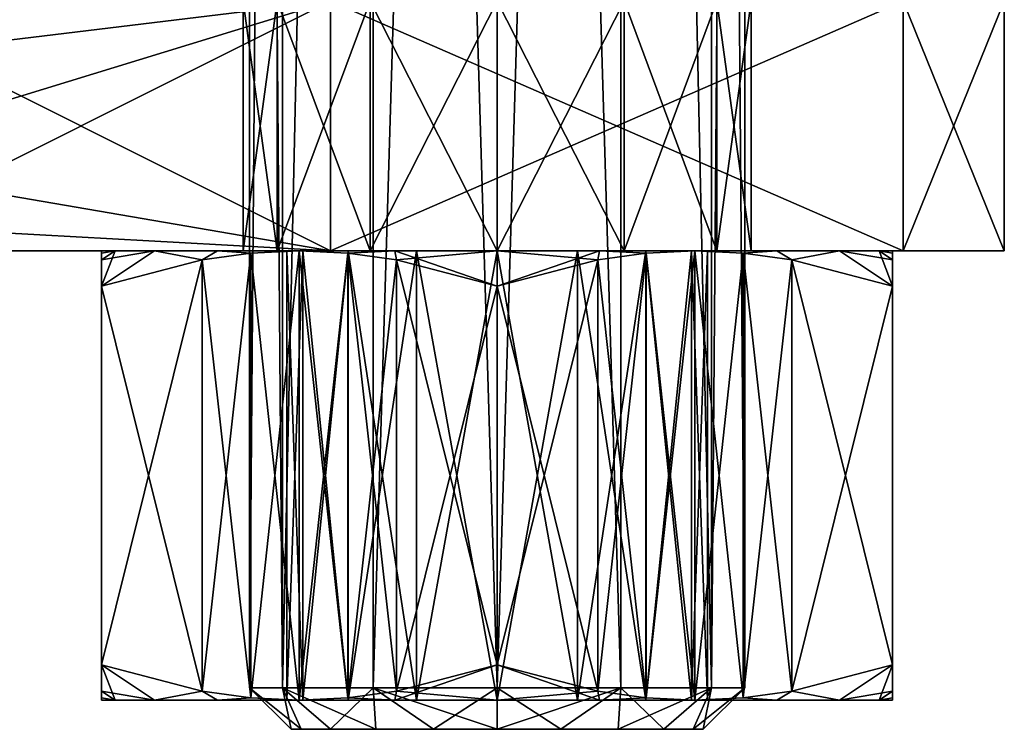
# Model space of a CAD drawing. Extents: x -90 to 358, y -2008 to 4.
# Tile 3 of 17: x 57 to 80, y -2008 to -1990. Entities that reach past the tile are written whole.
import ezdxf

# ---------------------------------------------------------------- set-up
doc = ezdxf.new("R2010")
doc.units = 0
doc.header["$LTSCALE"] = 1.46784
for name, color, linetype in [('110', 7, 'CONTINUOUS'), ('111', 7, 'CONTINUOUS'), ('116', 7, 'CONTINUOUS'), ('122', 7, 'CONTINUOUS'), ('123', 7, 'CONTINUOUS'), ('124', 7, 'CONTINUOUS'), ('125', 7, 'CONTINUOUS'), ('126', 7, 'CONTINUOUS'), ('69', 7, 'CONTINUOUS'), ('70', 7, 'CONTINUOUS'), ('76', 7, 'CONTINUOUS'), ('80', 7, 'CONTINUOUS'), ('81', 7, 'CONTINUOUS'), ('82', 7, 'CONTINUOUS'), ('83', 7, 'CONTINUOUS'), ('84', 7, 'CONTINUOUS'), ('85', 7, 'CONTINUOUS'), ('86', 7, 'CONTINUOUS'), ('87', 7, 'CONTINUOUS'), ('88', 7, 'CONTINUOUS'), ('89', 7, 'CONTINUOUS'), ('90', 7, 'CONTINUOUS'), ('91', 7, 'CONTINUOUS'), ('92', 7, 'CONTINUOUS'), ('93', 7, 'CONTINUOUS'), ('94', 7, 'CONTINUOUS'), ('95', 7, 'CONTINUOUS')]:
    doc.layers.add(name, color=color, linetype=linetype)

msp = doc.modelspace()

# ---------------------------------------------------------------- linework, layer by layer
at = {"layer": '110', "color": 8, "linetype": 'CONTINUOUS'}
for points in [[(52, -1990, -25), (64, -1996, -25), (43.515, -1992.485, -25), (52, -1990, -25)], [(64, -1990, -25), (64, -1996, -25), (52, -1990, -25), (64, -1990, -25)], [(43.515, -1992.485, -25), (64, -1996, -25), (47.408, -1995.087, -25), (43.515, -1992.485, -25)], [(47.408, -1995.087, -25), (64, -1996, -25), (52, -1996, -25), (47.408, -1995.087, -25)]]:
    msp.add_3dface(points, dxfattribs=at)
at = {"layer": '111', "color": 8, "linetype": 'CONTINUOUS'}
for points in [[(43.515, -1992.485, 25), (47.408, -1995.087, 25), (64, -1990, 25), (43.515, -1992.485, 25)], [(52, -1990, 25), (43.515, -1992.485, 25), (64, -1990, 25), (52, -1990, 25)], [(47.408, -1995.087, 25), (52, -1996, 25), (64, -1990, 25), (47.408, -1995.087, 25)], [(52, -1996, 25), (64, -1996, 25), (64, -1990, 25), (52, -1996, 25)]]:
    msp.add_3dface(points, dxfattribs=at)
at = {"layer": '116', "color": 8, "linetype": 'CONTINUOUS'}
for points in [[(52, -1996, -25), (64, -1996, -25), (77.759, -1996, -7.811), (52, -1996, -25)], [(52, -1996, -25), (64, -1996, 25), (52, -1996, 25), (52, -1996, -25)], [(64, -1996, 25), (52, -1996, -25), (62.717, -1996, 3.05), (64, -1996, 25)], [(52, -1996, -25), (77.759, -1996, -7.811), (68, -1996, -6.1), (52, -1996, -25)], [(62.717, -1996, 3.05), (52, -1996, -25), (61.9, -1996), (62.717, -1996, 3.05)], [(61.9, -1996), (52, -1996, -25), (62.717, -1996, -3.05), (61.9, -1996)], [(62.717, -1996, -3.05), (52, -1996, -25), (64.95, -1996, -5.283), (62.717, -1996, -3.05)], [(64.95, -1996, -5.283), (52, -1996, -25), (68, -1996, -6.1), (64.95, -1996, -5.283)], [(64.95, -1996, 5.283), (64, -1996, 25), (62.717, -1996, 3.05), (64.95, -1996, 5.283)], [(77.759, -1996, 7.811), (64, -1996, 25), (68, -1996, 6.1), (77.759, -1996, 7.811)], [(68, -1996, 6.1), (64, -1996, 25), (64.95, -1996, 5.283), (68, -1996, 6.1)], [(68, -1996, -6.1), (77.759, -1996, -7.811), (71.05, -1996, -5.283), (68, -1996, -6.1)], [(77.759, -1996, 7.811), (68, -1996, 6.1), (71.05, -1996, 5.283), (77.759, -1996, 7.811)], [(77.759, -1996, -7.811), (80.185, -1996, -2.788), (71.05, -1996, -5.283), (77.759, -1996, -7.811)], [(73.283, -1996, 3.05), (77.759, -1996, 7.811), (71.05, -1996, 5.283), (73.283, -1996, 3.05)], [(71.05, -1996, -5.283), (80.185, -1996, -2.788), (73.283, -1996, -3.05), (71.05, -1996, -5.283)], [(80.185, -1996, 2.788), (77.759, -1996, 7.811), (73.283, -1996, 3.05), (80.185, -1996, 2.788)], [(74.1, -1996), (80.185, -1996, 2.788), (73.283, -1996, 3.05), (74.1, -1996)], [(73.283, -1996, -3.05), (80.185, -1996, -2.788), (74.1, -1996), (73.283, -1996, -3.05)], [(80.185, -1996, -2.788), (80.185, -1996, 2.788), (74.1, -1996), (80.185, -1996, -2.788)]]:
    msp.add_3dface(points, dxfattribs=at)
at = {"layer": '122', "color": 8, "linetype": 'CONTINUOUS'}
for points in [[(62.717, -1996, 3.05), (61.9, -1996), (62.717, -1990, 3.05), (62.717, -1996, 3.05)], [(61.9, -1996), (62.717, -1996, -3.05), (61.9, -1990), (61.9, -1996)], [(61.9, -1996), (61.9, -1990), (62.717, -1990, 3.05), (61.9, -1996)], [(62.717, -1996, -3.05), (62.717, -1990, -3.05), (61.9, -1990), (62.717, -1996, -3.05)], [(64.95, -1996, 5.283), (62.717, -1996, 3.05), (64.95, -1990, 5.283), (64.95, -1996, 5.283)], [(62.717, -1996, 3.05), (62.717, -1990, 3.05), (64.95, -1990, 5.283), (62.717, -1996, 3.05)], [(62.717, -1996, -3.05), (64.95, -1996, -5.283), (62.717, -1990, -3.05), (62.717, -1996, -3.05)], [(64.95, -1996, -5.283), (64.95, -1990, -5.283), (62.717, -1990, -3.05), (64.95, -1996, -5.283)], [(68, -1996, 6.1), (64.95, -1996, 5.283), (68, -1990, 6.1), (68, -1996, 6.1)], [(68, -1990, 6.1), (64.95, -1996, 5.283), (64.95, -1990, 5.283), (68, -1990, 6.1)], [(64.95, -1996, -5.283), (68, -1996, -6.1), (64.95, -1990, -5.283), (64.95, -1996, -5.283)], [(68, -1996, -6.1), (68, -1990, -6.1), (64.95, -1990, -5.283), (68, -1996, -6.1)]]:
    msp.add_3dface(points, dxfattribs=at)
at = {"layer": '123', "color": 8, "linetype": 'CONTINUOUS'}
for points in [[(71.05, -1996, 5.283), (68, -1996, 6.1), (71.05, -1990, 5.283), (71.05, -1996, 5.283)], [(68, -1996, 6.1), (68, -1990, 6.1), (71.05, -1990, 5.283), (68, -1996, 6.1)], [(68, -1996, -6.1), (71.05, -1996, -5.283), (68, -1990, -6.1), (68, -1996, -6.1)], [(71.05, -1996, -5.283), (71.05, -1990, -5.283), (68, -1990, -6.1), (71.05, -1996, -5.283)], [(71.05, -1996, -5.283), (73.283, -1996, -3.05), (71.05, -1990, -5.283), (71.05, -1996, -5.283)], [(73.283, -1996, -3.05), (73.283, -1990, -3.05), (71.05, -1990, -5.283), (73.283, -1996, -3.05)], [(73.283, -1996, 3.05), (71.05, -1996, 5.283), (73.283, -1990, 3.05), (73.283, -1996, 3.05)], [(71.05, -1996, 5.283), (71.05, -1990, 5.283), (73.283, -1990, 3.05), (71.05, -1996, 5.283)], [(73.283, -1996, -3.05), (74.1, -1996), (73.283, -1990, -3.05), (73.283, -1996, -3.05)], [(74.1, -1996), (73.283, -1996, 3.05), (74.1, -1990), (74.1, -1996)], [(74.1, -1996), (74.1, -1990), (73.283, -1990, -3.05), (74.1, -1996)], [(73.283, -1996, 3.05), (73.283, -1990, 3.05), (74.1, -1990), (73.283, -1996, 3.05)]]:
    msp.add_3dface(points, dxfattribs=at)
at = {"layer": '124', "color": 8, "linetype": 'CONTINUOUS'}
for points in [[(80.185, -1996, -2.788), (77.759, -1996, -7.811), (80.185, -1990, -2.788), (80.185, -1996, -2.788)], [(77.759, -1996, -7.811), (77.759, -1990, -7.811), (80.185, -1990, -2.788), (77.759, -1996, -7.811)], [(77.759, -1996, 7.811), (80.185, -1996, 2.788), (77.759, -1990, 7.811), (77.759, -1996, 7.811)], [(77.759, -1990, 7.811), (80.185, -1996, 2.788), (80.185, -1990, 2.788), (77.759, -1990, 7.811)], [(80.185, -1996, 2.788), (80.185, -1996, -2.788), (80.185, -1990, 2.788), (80.185, -1996, 2.788)], [(80.185, -1996, -2.788), (80.185, -1990, -2.788), (80.185, -1990, 2.788), (80.185, -1996, -2.788)]]:
    msp.add_3dface(points, dxfattribs=at)
at = {"layer": '125', "color": 8, "linetype": 'CONTINUOUS'}
for points in [[(64, -1990, 25), (64, -1996, 25), (77.759, -1990, 7.811), (64, -1990, 25)], [(64, -1996, 25), (77.759, -1996, 7.811), (77.759, -1990, 7.811), (64, -1996, 25)]]:
    msp.add_3dface(points, dxfattribs=at)
at = {"layer": '126', "color": 8, "linetype": 'CONTINUOUS'}
for points in [[(64, -1996, -25), (64, -1990, -25), (77.759, -1996, -7.811), (64, -1996, -25)], [(77.759, -1996, -7.811), (64, -1990, -25), (77.759, -1990, -7.811), (77.759, -1996, -7.811)]]:
    msp.add_3dface(points, dxfattribs=at)
at = {"layer": '69', "color": 8, "linetype": 'CONTINUOUS'}
for points in [[(63.05, -2007.5, 0), (63.292, -2007.5, -1.529), (63.292, -2007.5, 1.529), (63.05, -2007.5, 0)], [(63.292, -2007.5, -1.529), (63.996, -2007.5, -2.91), (63.292, -2007.5, 1.529), (63.292, -2007.5, -1.529)], [(63.292, -2007.5, 1.529), (63.996, -2007.5, -2.91), (63.996, -2007.5, 2.91), (63.292, -2007.5, 1.529)], [(63.996, -2007.5, -2.91), (65.09, -2007.5, -4.004), (63.996, -2007.5, 2.91), (63.996, -2007.5, -2.91)], [(63.996, -2007.5, 2.91), (65.09, -2007.5, -4.004), (65.09, -2007.5, 4.004), (63.996, -2007.5, 2.91)], [(65.09, -2007.5, -4.004), (66.471, -2007.5, -4.708), (65.09, -2007.5, 4.004), (65.09, -2007.5, -4.004)], [(65.09, -2007.5, 4.004), (66.471, -2007.5, -4.708), (66.471, -2007.5, 4.708), (65.09, -2007.5, 4.004)], [(66.471, -2007.5, -4.708), (68, -2007.5, -4.95), (66.471, -2007.5, 4.708), (66.471, -2007.5, -4.708)], [(66.471, -2007.5, 4.708), (68, -2007.5, -4.95), (68, -2007.5, 4.95), (66.471, -2007.5, 4.708)], [(68, -2007.5, 4.95), (68, -2007.5, -4.95), (69.529, -2007.5, -4.708), (68, -2007.5, 4.95)], [(69.529, -2007.5, 4.708), (68, -2007.5, 4.95), (69.529, -2007.5, -4.708), (69.529, -2007.5, 4.708)], [(70.91, -2007.5, 4.004), (69.529, -2007.5, 4.708), (70.91, -2007.5, -4.004), (70.91, -2007.5, 4.004)], [(70.91, -2007.5, -4.004), (69.529, -2007.5, 4.708), (69.529, -2007.5, -4.708), (70.91, -2007.5, -4.004)], [(72.004, -2007.5, 2.91), (70.91, -2007.5, 4.004), (72.004, -2007.5, -2.91), (72.004, -2007.5, 2.91)], [(72.004, -2007.5, -2.91), (70.91, -2007.5, 4.004), (70.91, -2007.5, -4.004), (72.004, -2007.5, -2.91)], [(72.708, -2007.5, 1.529), (72.004, -2007.5, 2.91), (72.708, -2007.5, -1.529), (72.708, -2007.5, 1.529)], [(72.708, -2007.5, -1.529), (72.004, -2007.5, 2.91), (72.004, -2007.5, -2.91), (72.708, -2007.5, -1.529)], [(72.95, -2007.5, 0), (72.708, -2007.5, 1.529), (72.708, -2007.5, -1.529), (72.95, -2007.5, 0)]]:
    msp.add_3dface(points, dxfattribs=at)
at = {"layer": '70', "color": 8, "linetype": 'CONTINUOUS'}
for points in [[(62.05, -1907), (62.848, -1907, -2.976), (62.05, -2006.5, 0), (62.05, -1907)], [(62.05, -2006.5, 0), (62.848, -1907, -2.976), (62.847, -2006.5, -2.975), (62.05, -2006.5, 0)], [(62.848, -1907, 2.976), (62.05, -1907), (62.847, -2006.5, 2.975), (62.848, -1907, 2.976)], [(62.847, -2006.5, 2.975), (62.05, -1907), (62.05, -2006.5, 0), (62.847, -2006.5, 2.975)], [(62.848, -1907, -2.976), (65.026, -1907, -5.153), (62.847, -2006.5, -2.975), (62.848, -1907, -2.976)], [(62.847, -2006.5, -2.975), (65.026, -1907, -5.153), (65.025, -2006.5, -5.153), (62.847, -2006.5, -2.975)], [(65.026, -1907, 5.153), (62.848, -1907, 2.976), (62.847, -2006.5, 2.975), (65.026, -1907, 5.153)], [(65.025, -2006.5, 5.153), (65.026, -1907, 5.153), (62.847, -2006.5, 2.975), (65.025, -2006.5, 5.153)], [(68, -1907, -5.95), (68, -2006.5, -5.95), (65.025, -2006.5, -5.153), (68, -1907, -5.95)], [(65.026, -1907, -5.153), (68, -1907, -5.95), (65.025, -2006.5, -5.153), (65.026, -1907, -5.153)], [(68, -2006.5, 5.95), (65.026, -1907, 5.153), (65.025, -2006.5, 5.153), (68, -2006.5, 5.95)], [(68, -1907, 5.95), (65.026, -1907, 5.153), (68, -2006.5, 5.95), (68, -1907, 5.95)]]:
    msp.add_3dface(points, dxfattribs=at)
at = {"layer": '76', "color": 8, "linetype": 'CONTINUOUS'}
for points in [[(68, -2006.5, -5.95), (68, -1907, -5.95), (70.974, -1907, -5.153), (68, -2006.5, -5.95)], [(68, -2006.5, -5.95), (70.974, -1907, -5.153), (70.975, -2006.5, -5.153), (68, -2006.5, -5.95)], [(68, -1907, 5.95), (68, -2006.5, 5.95), (70.975, -2006.5, 5.153), (68, -1907, 5.95)], [(70.974, -1907, 5.153), (68, -1907, 5.95), (70.975, -2006.5, 5.153), (70.974, -1907, 5.153)], [(70.974, -1907, -5.153), (73.152, -1907, -2.976), (73.153, -2006.5, -2.975), (70.974, -1907, -5.153)], [(70.975, -2006.5, -5.153), (70.974, -1907, -5.153), (73.153, -2006.5, -2.975), (70.975, -2006.5, -5.153)], [(73.152, -1907, 2.976), (70.974, -1907, 5.153), (73.153, -2006.5, 2.975), (73.152, -1907, 2.976)], [(73.153, -2006.5, 2.975), (70.974, -1907, 5.153), (70.975, -2006.5, 5.153), (73.153, -2006.5, 2.975)], [(73.152, -1907, -2.976), (73.95, -1907), (73.153, -2006.5, -2.975), (73.152, -1907, -2.976)], [(73.95, -1907), (73.152, -1907, 2.976), (73.95, -2006.5, 0), (73.95, -1907)], [(73.95, -2006.5, 0), (73.152, -1907, 2.976), (73.153, -2006.5, 2.975), (73.95, -2006.5, 0)], [(73.153, -2006.5, -2.975), (73.95, -1907), (73.95, -2006.5, 0), (73.153, -2006.5, -2.975)]]:
    msp.add_3dface(points, dxfattribs=at)
at = {"layer": '80', "color": 8, "linetype": 'CONTINUOUS'}
for points in [[(69.529, -2007.5, -4.708), (68, -2007.5, -4.95), (70.975, -2006.5, -5.153), (69.529, -2007.5, -4.708)], [(68, -2007.5, -4.95), (68, -2006.5, -5.95), (70.975, -2006.5, -5.153), (68, -2007.5, -4.95)], [(68, -2007.5, 4.95), (69.529, -2007.5, 4.708), (68, -2006.5, 5.95), (68, -2007.5, 4.95)], [(68, -2006.5, 5.95), (69.529, -2007.5, 4.708), (70.975, -2006.5, 5.153), (68, -2006.5, 5.95)], [(69.529, -2007.5, 4.708), (70.91, -2007.5, 4.004), (70.975, -2006.5, 5.153), (69.529, -2007.5, 4.708)], [(70.91, -2007.5, -4.004), (69.529, -2007.5, -4.708), (70.975, -2006.5, -5.153), (70.91, -2007.5, -4.004)], [(70.91, -2007.5, 4.004), (72.004, -2007.5, 2.91), (70.975, -2006.5, 5.153), (70.91, -2007.5, 4.004)], [(72.004, -2007.5, -2.91), (70.91, -2007.5, -4.004), (73.153, -2006.5, -2.975), (72.004, -2007.5, -2.91)], [(70.91, -2007.5, -4.004), (70.975, -2006.5, -5.153), (73.153, -2006.5, -2.975), (70.91, -2007.5, -4.004)], [(72.004, -2007.5, 2.91), (73.153, -2006.5, 2.975), (70.975, -2006.5, 5.153), (72.004, -2007.5, 2.91)], [(72.004, -2007.5, 2.91), (72.708, -2007.5, 1.529), (73.153, -2006.5, 2.975), (72.004, -2007.5, 2.91)], [(72.708, -2007.5, -1.529), (72.004, -2007.5, -2.91), (73.153, -2006.5, -2.975), (72.708, -2007.5, -1.529)], [(72.708, -2007.5, 1.529), (72.95, -2007.5, 0), (73.153, -2006.5, 2.975), (72.708, -2007.5, 1.529)], [(72.95, -2007.5, 0), (72.708, -2007.5, -1.529), (73.95, -2006.5, 0), (72.95, -2007.5, 0)], [(72.708, -2007.5, -1.529), (73.153, -2006.5, -2.975), (73.95, -2006.5, 0), (72.708, -2007.5, -1.529)], [(72.95, -2007.5, 0), (73.95, -2006.5, 0), (73.153, -2006.5, 2.975), (72.95, -2007.5, 0)]]:
    msp.add_3dface(points, dxfattribs=at)
at = {"layer": '81', "color": 8, "linetype": 'CONTINUOUS'}
for points in [[(63.05, -2007.5, 0), (63.292, -2007.5, 1.529), (62.05, -2006.5, 0), (63.05, -2007.5, 0)], [(63.05, -2007.5, 0), (62.05, -2006.5, 0), (62.847, -2006.5, -2.975), (63.05, -2007.5, 0)], [(63.292, -2007.5, 1.529), (62.847, -2006.5, 2.975), (62.05, -2006.5, 0), (63.292, -2007.5, 1.529)], [(63.996, -2007.5, -2.91), (63.292, -2007.5, -1.529), (62.847, -2006.5, -2.975), (63.996, -2007.5, -2.91)], [(63.996, -2007.5, -2.91), (62.847, -2006.5, -2.975), (65.025, -2006.5, -5.153), (63.996, -2007.5, -2.91)], [(63.292, -2007.5, -1.529), (63.05, -2007.5, 0), (62.847, -2006.5, -2.975), (63.292, -2007.5, -1.529)], [(63.292, -2007.5, 1.529), (63.996, -2007.5, 2.91), (62.847, -2006.5, 2.975), (63.292, -2007.5, 1.529)], [(63.996, -2007.5, 2.91), (65.09, -2007.5, 4.004), (62.847, -2006.5, 2.975), (63.996, -2007.5, 2.91)], [(65.09, -2007.5, 4.004), (65.025, -2006.5, 5.153), (62.847, -2006.5, 2.975), (65.09, -2007.5, 4.004)], [(65.09, -2007.5, -4.004), (63.996, -2007.5, -2.91), (65.025, -2006.5, -5.153), (65.09, -2007.5, -4.004)], [(66.471, -2007.5, -4.708), (65.09, -2007.5, -4.004), (65.025, -2006.5, -5.153), (66.471, -2007.5, -4.708)], [(68, -2006.5, -5.95), (66.471, -2007.5, -4.708), (65.025, -2006.5, -5.153), (68, -2006.5, -5.95)], [(65.09, -2007.5, 4.004), (66.471, -2007.5, 4.708), (65.025, -2006.5, 5.153), (65.09, -2007.5, 4.004)], [(66.471, -2007.5, 4.708), (68, -2007.5, 4.95), (65.025, -2006.5, 5.153), (66.471, -2007.5, 4.708)], [(68, -2007.5, 4.95), (68, -2006.5, 5.95), (65.025, -2006.5, 5.153), (68, -2007.5, 4.95)], [(68, -2007.5, -4.95), (66.471, -2007.5, -4.708), (68, -2006.5, -5.95), (68, -2007.5, -4.95)]]:
    msp.add_3dface(points, dxfattribs=at)
at = {"layer": '82', "color": 7, "linetype": 'CONTINUOUS'}
for points in [[(58.5, -2006.8), (58.824, -2006.8, -2.459), (58.824, -2006.8, 2.459), (58.5, -2006.8)], [(58.824, -2006.8, -2.459), (59.773, -2006.8, -4.75), (58.824, -2006.8, 2.459), (58.824, -2006.8, -2.459)], [(58.824, -2006.8, 2.459), (59.773, -2006.8, -4.75), (59.773, -2006.8, 4.75), (58.824, -2006.8, 2.459)], [(59.773, -2006.8, -4.75), (61.283, -2006.8, -6.718), (59.773, -2006.8, 4.75), (59.773, -2006.8, -4.75)], [(59.773, -2006.8, 4.75), (61.283, -2006.8, -6.718), (61.283, -2006.8, 6.718), (59.773, -2006.8, 4.75)], [(63.25, -2006.8, -8.227), (62.947, -2006.8), (61.283, -2006.8, 6.718), (63.25, -2006.8, -8.227)], [(61.283, -2006.8, 6.718), (62.947, -2006.8), (63.25, -2006.8, 8.227), (61.283, -2006.8, 6.718)], [(61.283, -2006.8, -6.718), (63.25, -2006.8, -8.227), (61.283, -2006.8, 6.718), (61.283, -2006.8, -6.718)], [(62.947, -2006.8), (63.332, -2006.8, 1.933), (63.25, -2006.8, 8.227), (62.947, -2006.8)], [(63.332, -2006.8, -1.933), (62.947, -2006.8), (63.25, -2006.8, -8.227), (63.332, -2006.8, -1.933)], [(63.332, -2006.8, 1.933), (64.427, -2006.8, 3.573), (63.25, -2006.8, 8.227), (63.332, -2006.8, 1.933)], [(63.25, -2006.8, 8.227), (64.427, -2006.8, 3.573), (65.541, -2006.8, 9.176), (63.25, -2006.8, 8.227)], [(65.541, -2006.8, -9.176), (63.332, -2006.8, -1.933), (63.25, -2006.8, -8.227), (65.541, -2006.8, -9.176)], [(64.427, -2006.8, -3.573), (63.332, -2006.8, -1.933), (65.541, -2006.8, -9.176), (64.427, -2006.8, -3.573)], [(64.427, -2006.8, 3.573), (66.067, -2006.8, 4.668), (65.541, -2006.8, 9.176), (64.427, -2006.8, 3.573)], [(66.067, -2006.8, -4.668), (64.427, -2006.8, -3.573), (65.541, -2006.8, -9.176), (66.067, -2006.8, -4.668)], [(66.067, -2006.8, 4.668), (68, -2006.8, 5.053), (65.541, -2006.8, 9.176), (66.067, -2006.8, 4.668)], [(65.541, -2006.8, 9.176), (68, -2006.8, 5.053), (68, -2006.8, 9.5), (65.541, -2006.8, 9.176)], [(68, -2006.8, -9.5), (66.067, -2006.8, -4.668), (65.541, -2006.8, -9.176), (68, -2006.8, -9.5)], [(68, -2006.8, -5.053), (66.067, -2006.8, -4.668), (68, -2006.8, -9.5), (68, -2006.8, -5.053)], [(69.933, -2006.8, -4.668), (68, -2006.8, -5.053), (70.459, -2006.8, -9.176), (69.933, -2006.8, -4.668)], [(70.459, -2006.8, -9.176), (68, -2006.8, -5.053), (68, -2006.8, -9.5), (70.459, -2006.8, -9.176)], [(68, -2006.8, 5.053), (69.933, -2006.8, 4.668), (68, -2006.8, 9.5), (68, -2006.8, 5.053)], [(68, -2006.8, 9.5), (69.933, -2006.8, 4.668), (70.459, -2006.8, 9.176), (68, -2006.8, 9.5)], [(71.573, -2006.8, -3.573), (69.933, -2006.8, -4.668), (70.459, -2006.8, -9.176), (71.573, -2006.8, -3.573)], [(69.933, -2006.8, 4.668), (71.573, -2006.8, 3.573), (70.459, -2006.8, 9.176), (69.933, -2006.8, 4.668)], [(72.75, -2006.8, -8.227), (71.573, -2006.8, -3.573), (70.459, -2006.8, -9.176), (72.75, -2006.8, -8.227)], [(71.573, -2006.8, 3.573), (72.668, -2006.8, 1.933), (70.459, -2006.8, 9.176), (71.573, -2006.8, 3.573)], [(72.668, -2006.8, 1.933), (72.75, -2006.8, 8.227), (70.459, -2006.8, 9.176), (72.668, -2006.8, 1.933)], [(72.668, -2006.8, -1.933), (71.573, -2006.8, -3.573), (72.75, -2006.8, -8.227), (72.668, -2006.8, -1.933)], [(73.053, -2006.8), (72.668, -2006.8, -1.933), (72.75, -2006.8, -8.227), (73.053, -2006.8)], [(72.668, -2006.8, 1.933), (73.053, -2006.8), (72.75, -2006.8, 8.227), (72.668, -2006.8, 1.933)], [(72.75, -2006.8, 8.227), (73.053, -2006.8), (74.717, -2006.8, -6.718), (72.75, -2006.8, 8.227)], [(74.717, -2006.8, -6.718), (73.053, -2006.8), (72.75, -2006.8, -8.227), (74.717, -2006.8, -6.718)], [(74.717, -2006.8, 6.718), (72.75, -2006.8, 8.227), (74.717, -2006.8, -6.718), (74.717, -2006.8, 6.718)], [(76.227, -2006.8, 4.75), (74.717, -2006.8, 6.718), (76.227, -2006.8, -4.75), (76.227, -2006.8, 4.75)], [(76.227, -2006.8, -4.75), (74.717, -2006.8, 6.718), (74.717, -2006.8, -6.718), (76.227, -2006.8, -4.75)], [(77.176, -2006.8, 2.459), (76.227, -2006.8, 4.75), (77.176, -2006.8, -2.459), (77.176, -2006.8, 2.459)], [(77.176, -2006.8, -2.459), (76.227, -2006.8, 4.75), (76.227, -2006.8, -4.75), (77.176, -2006.8, -2.459)], [(77.5, -2006.8), (77.176, -2006.8, 2.459), (77.176, -2006.8, -2.459), (77.5, -2006.8)]]:
    msp.add_3dface(points, dxfattribs=at)
at = {"layer": '83', "color": 7, "linetype": 'CONTINUOUS'}
for points in [[(58.5, -1996), (58.824, -1996, 2.459), (58.824, -1996, -2.459), (58.5, -1996)], [(58.824, -1996, 2.459), (59.773, -1996, 4.75), (58.824, -1996, -2.459), (58.824, -1996, 2.459)], [(58.824, -1996, -2.459), (59.773, -1996, 4.75), (59.773, -1996, -4.75), (58.824, -1996, -2.459)], [(59.773, -1996, 4.75), (61.283, -1996, 6.718), (59.773, -1996, -4.75), (59.773, -1996, 4.75)], [(59.773, -1996, -4.75), (61.283, -1996, 6.718), (61.283, -1996, -6.718), (59.773, -1996, -4.75)], [(63.25, -1996, 8.227), (62.947, -1996), (61.283, -1996, -6.718), (63.25, -1996, 8.227)], [(61.283, -1996, -6.718), (62.947, -1996), (63.25, -1996, -8.227), (61.283, -1996, -6.718)], [(61.283, -1996, 6.718), (63.25, -1996, 8.227), (61.283, -1996, -6.718), (61.283, -1996, 6.718)], [(62.947, -1996), (63.332, -1996, -1.933), (63.25, -1996, -8.227), (62.947, -1996)], [(63.332, -1996, 1.933), (62.947, -1996), (63.25, -1996, 8.227), (63.332, -1996, 1.933)], [(63.332, -1996, -1.933), (64.427, -1996, -3.573), (63.25, -1996, -8.227), (63.332, -1996, -1.933)], [(63.25, -1996, -8.227), (64.427, -1996, -3.573), (65.541, -1996, -9.176), (63.25, -1996, -8.227)], [(63.332, -1996, 1.933), (63.25, -1996, 8.227), (65.541, -1996, 9.176), (63.332, -1996, 1.933)], [(64.427, -1996, 3.573), (63.332, -1996, 1.933), (65.541, -1996, 9.176), (64.427, -1996, 3.573)], [(64.427, -1996, -3.573), (66.067, -1996, -4.668), (65.541, -1996, -9.176), (64.427, -1996, -3.573)], [(66.067, -1996, 4.668), (64.427, -1996, 3.573), (65.541, -1996, 9.176), (66.067, -1996, 4.668)], [(66.067, -1996, -4.668), (68, -1996, -5.053), (65.541, -1996, -9.176), (66.067, -1996, -4.668)], [(65.541, -1996, -9.176), (68, -1996, -5.053), (68, -1996, -9.5), (65.541, -1996, -9.176)], [(68, -1996, 9.5), (66.067, -1996, 4.668), (65.541, -1996, 9.176), (68, -1996, 9.5)], [(68, -1996, 5.053), (66.067, -1996, 4.668), (68, -1996, 9.5), (68, -1996, 5.053)], [(68, -1996, -5.053), (69.933, -1996, -4.668), (68, -1996, -9.5), (68, -1996, -5.053)], [(69.933, -1996, 4.668), (68, -1996, 5.053), (70.459, -1996, 9.176), (69.933, -1996, 4.668)], [(70.459, -1996, 9.176), (68, -1996, 5.053), (68, -1996, 9.5), (70.459, -1996, 9.176)], [(68, -1996, -9.5), (69.933, -1996, -4.668), (70.459, -1996, -9.176), (68, -1996, -9.5)], [(71.573, -1996, 3.573), (69.933, -1996, 4.668), (70.459, -1996, 9.176), (71.573, -1996, 3.573)], [(69.933, -1996, -4.668), (71.573, -1996, -3.573), (70.459, -1996, -9.176), (69.933, -1996, -4.668)], [(72.75, -1996, 8.227), (71.573, -1996, 3.573), (70.459, -1996, 9.176), (72.75, -1996, 8.227)], [(71.573, -1996, -3.573), (72.668, -1996, -1.933), (70.459, -1996, -9.176), (71.573, -1996, -3.573)], [(70.459, -1996, -9.176), (72.668, -1996, -1.933), (72.75, -1996, -8.227), (70.459, -1996, -9.176)], [(72.668, -1996, 1.933), (71.573, -1996, 3.573), (72.75, -1996, 8.227), (72.668, -1996, 1.933)], [(73.053, -1996), (72.668, -1996, 1.933), (72.75, -1996, 8.227), (73.053, -1996)], [(72.668, -1996, -1.933), (73.053, -1996), (72.75, -1996, -8.227), (72.668, -1996, -1.933)], [(72.75, -1996, -8.227), (73.053, -1996), (74.717, -1996, 6.718), (72.75, -1996, -8.227)], [(74.717, -1996, 6.718), (73.053, -1996), (72.75, -1996, 8.227), (74.717, -1996, 6.718)], [(74.717, -1996, -6.718), (72.75, -1996, -8.227), (74.717, -1996, 6.718), (74.717, -1996, -6.718)], [(76.227, -1996, -4.75), (74.717, -1996, -6.718), (76.227, -1996, 4.75), (76.227, -1996, -4.75)], [(76.227, -1996, 4.75), (74.717, -1996, -6.718), (74.717, -1996, 6.718), (76.227, -1996, 4.75)], [(77.176, -1996, -2.459), (76.227, -1996, -4.75), (77.176, -1996, 2.459), (77.176, -1996, -2.459)], [(77.176, -1996, 2.459), (76.227, -1996, -4.75), (76.227, -1996, 4.75), (77.176, -1996, 2.459)], [(77.5, -1996), (77.176, -1996, -2.459), (77.176, -1996, 2.459), (77.5, -1996)]]:
    msp.add_3dface(points, dxfattribs=at)
at = {"layer": '84', "color": 7, "linetype": 'CONTINUOUS'}
for points in [[(68, -2006.8, -5.053), (69.933, -2006.8, -4.668), (68, -1996, -5.053), (68, -2006.8, -5.053)], [(68, -1996, -5.053), (69.933, -2006.8, -4.668), (69.933, -1996, -4.668), (68, -1996, -5.053)], [(69.933, -2006.8, 4.668), (68, -2006.8, 5.053), (69.933, -1996, 4.668), (69.933, -2006.8, 4.668)], [(68, -2006.8, 5.053), (68, -1996, 5.053), (69.933, -1996, 4.668), (68, -2006.8, 5.053)], [(69.933, -2006.8, -4.668), (71.573, -2006.8, -3.573), (69.933, -1996, -4.668), (69.933, -2006.8, -4.668)], [(71.573, -2006.8, -3.573), (71.573, -1996, -3.573), (69.933, -1996, -4.668), (71.573, -2006.8, -3.573)], [(71.573, -2006.8, 3.573), (69.933, -2006.8, 4.668), (71.573, -1996, 3.573), (71.573, -2006.8, 3.573)], [(69.933, -2006.8, 4.668), (69.933, -1996, 4.668), (71.573, -1996, 3.573), (69.933, -2006.8, 4.668)], [(71.573, -2006.8, -3.573), (72.668, -2006.8, -1.933), (71.573, -1996, -3.573), (71.573, -2006.8, -3.573)], [(72.668, -2006.8, -1.933), (72.668, -1996, -1.933), (71.573, -1996, -3.573), (72.668, -2006.8, -1.933)], [(72.668, -2006.8, 1.933), (71.573, -2006.8, 3.573), (72.668, -1996, 1.933), (72.668, -2006.8, 1.933)], [(71.573, -2006.8, 3.573), (71.573, -1996, 3.573), (72.668, -1996, 1.933), (71.573, -2006.8, 3.573)], [(72.668, -2006.8, -1.933), (73.053, -2006.8), (72.668, -1996, -1.933), (72.668, -2006.8, -1.933)], [(73.053, -2006.8), (72.668, -2006.8, 1.933), (73.053, -1996), (73.053, -2006.8)], [(73.053, -2006.8), (73.053, -1996), (72.668, -1996, -1.933), (73.053, -2006.8)], [(72.668, -2006.8, 1.933), (72.668, -1996, 1.933), (73.053, -1996), (72.668, -2006.8, 1.933)]]:
    msp.add_3dface(points, dxfattribs=at)
at = {"layer": '85', "color": 7, "linetype": 'CONTINUOUS'}
for points in [[(63.332, -2006.8, 1.933), (62.947, -2006.8), (63.332, -1996, 1.933), (63.332, -2006.8, 1.933)], [(62.947, -2006.8), (63.332, -2006.8, -1.933), (62.947, -1996), (62.947, -2006.8)], [(62.947, -2006.8), (62.947, -1996), (63.332, -1996, 1.933), (62.947, -2006.8)], [(63.332, -2006.8, -1.933), (63.332, -1996, -1.933), (62.947, -1996), (63.332, -2006.8, -1.933)], [(64.427, -2006.8, 3.573), (63.332, -2006.8, 1.933), (64.427, -1996, 3.573), (64.427, -2006.8, 3.573)], [(63.332, -2006.8, 1.933), (63.332, -1996, 1.933), (64.427, -1996, 3.573), (63.332, -2006.8, 1.933)], [(63.332, -2006.8, -1.933), (64.427, -2006.8, -3.573), (63.332, -1996, -1.933), (63.332, -2006.8, -1.933)], [(64.427, -2006.8, -3.573), (64.427, -1996, -3.573), (63.332, -1996, -1.933), (64.427, -2006.8, -3.573)], [(66.067, -2006.8, 4.668), (64.427, -2006.8, 3.573), (66.067, -1996, 4.668), (66.067, -2006.8, 4.668)], [(64.427, -2006.8, 3.573), (64.427, -1996, 3.573), (66.067, -1996, 4.668), (64.427, -2006.8, 3.573)], [(64.427, -2006.8, -3.573), (66.067, -2006.8, -4.668), (64.427, -1996, -3.573), (64.427, -2006.8, -3.573)], [(66.067, -2006.8, -4.668), (66.067, -1996, -4.668), (64.427, -1996, -3.573), (66.067, -2006.8, -4.668)], [(66.067, -2006.8, -4.668), (68, -2006.8, -5.053), (66.067, -1996, -4.668), (66.067, -2006.8, -4.668)], [(68, -2006.8, -5.053), (68, -1996, -5.053), (66.067, -1996, -4.668), (68, -2006.8, -5.053)], [(68, -2006.8, 5.053), (66.067, -2006.8, 4.668), (68, -1996, 5.053), (68, -2006.8, 5.053)], [(66.067, -2006.8, 4.668), (66.067, -1996, 4.668), (68, -1996, 5.053), (66.067, -2006.8, 4.668)]]:
    msp.add_3dface(points, dxfattribs=at)
at = {"layer": '86', "color": 7, "linetype": 'CONTINUOUS'}
for points in [[(63.25, -2006.8, 8.227), (63.25, -1996, 8.227), (62.085, -1996.055, 7.554), (63.25, -2006.8, 8.227)], [(63.25, -1996, 8.227), (63.25, -2006.8, 8.227), (64.415, -2006.745, 8.9), (63.25, -1996, 8.227)], [(64.415, -1996.055, 8.9), (63.25, -1996, 8.227), (64.415, -2006.745, 8.9), (64.415, -1996.055, 8.9)], [(60.917, -1996.216, 6.88), (58.5, -1996.849, 5.485), (60.917, -2006.584, 6.88), (60.917, -1996.216, 6.88)], [(62.085, -1996.055, 7.554), (60.917, -1996.216, 6.88), (62.085, -2006.745, 7.554), (62.085, -1996.055, 7.554)], [(62.085, -2006.745, 7.554), (60.917, -1996.216, 6.88), (60.917, -2006.584, 6.88), (62.085, -2006.745, 7.554)], [(63.25, -2006.8, 8.227), (62.085, -1996.055, 7.554), (62.085, -2006.745, 7.554), (63.25, -2006.8, 8.227)], [(65.583, -1996.216, 9.574), (64.415, -1996.055, 8.9), (65.583, -2006.584, 9.574), (65.583, -1996.216, 9.574)], [(65.583, -2006.584, 9.574), (64.415, -1996.055, 8.9), (64.415, -2006.745, 8.9), (65.583, -2006.584, 9.574)], [(68, -1996.849, 10.97), (65.583, -1996.216, 9.574), (68, -2005.951, 10.97), (68, -1996.849, 10.97)], [(68, -2005.951, 10.97), (65.583, -1996.216, 9.574), (65.583, -2006.584, 9.574), (68, -2005.951, 10.97)], [(60.917, -2006.584, 6.88), (58.5, -1996.849, 5.485), (58.5, -2005.951, 5.485), (60.917, -2006.584, 6.88)]]:
    msp.add_3dface(points, dxfattribs=at)
at = {"layer": '87', "color": 7, "linetype": 'CONTINUOUS'}
for points in [[(72.75, -2006.8, 8.227), (72.75, -1996, 8.227), (71.585, -1996.055, 8.9), (72.75, -2006.8, 8.227)], [(72.75, -1996, 8.227), (72.75, -2006.8, 8.227), (73.915, -2006.745, 7.554), (72.75, -1996, 8.227)], [(73.915, -1996.055, 7.554), (72.75, -1996, 8.227), (73.915, -2006.745, 7.554), (73.915, -1996.055, 7.554)], [(70.417, -1996.216, 9.574), (68, -1996.849, 10.97), (70.417, -2006.584, 9.574), (70.417, -1996.216, 9.574)], [(71.585, -1996.055, 8.9), (70.417, -1996.216, 9.574), (71.585, -2006.745, 8.9), (71.585, -1996.055, 8.9)], [(71.585, -2006.745, 8.9), (70.417, -1996.216, 9.574), (70.417, -2006.584, 9.574), (71.585, -2006.745, 8.9)], [(72.75, -2006.8, 8.227), (71.585, -1996.055, 8.9), (71.585, -2006.745, 8.9), (72.75, -2006.8, 8.227)], [(75.083, -1996.216, 6.88), (73.915, -1996.055, 7.554), (75.083, -2006.584, 6.88), (75.083, -1996.216, 6.88)], [(75.083, -2006.584, 6.88), (73.915, -1996.055, 7.554), (73.915, -2006.745, 7.554), (75.083, -2006.584, 6.88)], [(77.5, -1996.849, 5.485), (75.083, -1996.216, 6.88), (77.5, -2005.951, 5.485), (77.5, -1996.849, 5.485)], [(77.5, -2005.951, 5.485), (75.083, -1996.216, 6.88), (75.083, -2006.584, 6.88), (77.5, -2005.951, 5.485)], [(68, -1996.849, 10.97), (68, -2005.951, 10.97), (70.417, -2006.584, 9.574), (68, -1996.849, 10.97)]]:
    msp.add_3dface(points, dxfattribs=at)
at = {"layer": '88', "color": 7, "linetype": 'CONTINUOUS'}
for points in [[(77.5, -2006.8), (77.5, -1996), (77.5, -1996.055, 1.346), (77.5, -2006.8)], [(77.5, -1996), (77.5, -2006.8), (77.5, -2006.745, -1.346), (77.5, -1996)], [(77.5, -1996.055, -1.346), (77.5, -1996), (77.5, -2006.745, -1.346), (77.5, -1996.055, -1.346)], [(77.5, -2006.8), (77.5, -1996.055, 1.346), (77.5, -2006.745, 1.346), (77.5, -2006.8)], [(77.5, -1996.055, 1.346), (77.5, -1996.216, 2.694), (77.5, -2006.745, 1.346), (77.5, -1996.055, 1.346)], [(77.5, -1996.216, -2.694), (77.5, -1996.055, -1.346), (77.5, -2006.584, -2.694), (77.5, -1996.216, -2.694)], [(77.5, -2006.584, -2.694), (77.5, -1996.055, -1.346), (77.5, -2006.745, -1.346), (77.5, -2006.584, -2.694)], [(77.5, -1996.216, 2.694), (77.5, -1996.849, 5.485), (77.5, -2006.584, 2.694), (77.5, -1996.216, 2.694)], [(77.5, -2006.745, 1.346), (77.5, -1996.216, 2.694), (77.5, -2006.584, 2.694), (77.5, -2006.745, 1.346)], [(77.5, -1996.849, -5.485), (77.5, -1996.216, -2.694), (77.5, -2005.951, -5.485), (77.5, -1996.849, -5.485)], [(77.5, -2005.951, -5.485), (77.5, -1996.216, -2.694), (77.5, -2006.584, -2.694), (77.5, -2005.951, -5.485)], [(77.5, -1996.849, 5.485), (77.5, -2005.951, 5.485), (77.5, -2006.584, 2.694), (77.5, -1996.849, 5.485)]]:
    msp.add_3dface(points, dxfattribs=at)
at = {"layer": '89', "color": 7, "linetype": 'CONTINUOUS'}
for points in [[(72.75, -1996, -8.227), (72.75, -2006.8, -8.227), (71.585, -2006.745, -8.9), (72.75, -1996, -8.227)], [(71.585, -1996.055, -8.9), (72.75, -1996, -8.227), (71.585, -2006.745, -8.9), (71.585, -1996.055, -8.9)], [(72.75, -2006.8, -8.227), (72.75, -1996, -8.227), (73.915, -1996.055, -7.554), (72.75, -2006.8, -8.227)], [(68, -1996.849, -10.97), (70.417, -1996.216, -9.574), (68, -2005.951, -10.97), (68, -1996.849, -10.97)], [(68, -2005.951, -10.97), (70.417, -1996.216, -9.574), (70.417, -2006.584, -9.574), (68, -2005.951, -10.97)], [(70.417, -1996.216, -9.574), (71.585, -1996.055, -8.9), (70.417, -2006.584, -9.574), (70.417, -1996.216, -9.574)], [(70.417, -2006.584, -9.574), (71.585, -1996.055, -8.9), (71.585, -2006.745, -8.9), (70.417, -2006.584, -9.574)], [(72.75, -2006.8, -8.227), (73.915, -1996.055, -7.554), (73.915, -2006.745, -7.554), (72.75, -2006.8, -8.227)], [(73.915, -1996.055, -7.554), (75.083, -1996.216, -6.88), (73.915, -2006.745, -7.554), (73.915, -1996.055, -7.554)], [(73.915, -2006.745, -7.554), (75.083, -1996.216, -6.88), (75.083, -2006.584, -6.88), (73.915, -2006.745, -7.554)], [(75.083, -1996.216, -6.88), (77.5, -1996.849, -5.485), (75.083, -2006.584, -6.88), (75.083, -1996.216, -6.88)], [(77.5, -1996.849, -5.485), (77.5, -2005.951, -5.485), (75.083, -2006.584, -6.88), (77.5, -1996.849, -5.485)]]:
    msp.add_3dface(points, dxfattribs=at)
at = {"layer": '90', "color": 7, "linetype": 'CONTINUOUS'}
for points in [[(63.25, -1996, -8.227), (63.25, -2006.8, -8.227), (62.085, -2006.745, -7.554), (63.25, -1996, -8.227)], [(62.085, -1996.055, -7.554), (63.25, -1996, -8.227), (62.085, -2006.745, -7.554), (62.085, -1996.055, -7.554)], [(63.25, -2006.8, -8.227), (63.25, -1996, -8.227), (64.415, -1996.055, -8.9), (63.25, -2006.8, -8.227)], [(58.5, -1996.849, -5.485), (60.917, -1996.216, -6.88), (58.5, -2005.951, -5.485), (58.5, -1996.849, -5.485)], [(58.5, -2005.951, -5.485), (60.917, -1996.216, -6.88), (60.917, -2006.584, -6.88), (58.5, -2005.951, -5.485)], [(60.917, -1996.216, -6.88), (62.085, -1996.055, -7.554), (60.917, -2006.584, -6.88), (60.917, -1996.216, -6.88)], [(60.917, -2006.584, -6.88), (62.085, -1996.055, -7.554), (62.085, -2006.745, -7.554), (60.917, -2006.584, -6.88)], [(63.25, -2006.8, -8.227), (64.415, -1996.055, -8.9), (64.415, -2006.745, -8.9), (63.25, -2006.8, -8.227)], [(64.415, -1996.055, -8.9), (65.583, -1996.216, -9.574), (64.415, -2006.745, -8.9), (64.415, -1996.055, -8.9)], [(64.415, -2006.745, -8.9), (65.583, -1996.216, -9.574), (65.583, -2006.584, -9.574), (64.415, -2006.745, -8.9)], [(65.583, -1996.216, -9.574), (68, -1996.849, -10.97), (65.583, -2006.584, -9.574), (65.583, -1996.216, -9.574)], [(68, -1996.849, -10.97), (68, -2005.951, -10.97), (65.583, -2006.584, -9.574), (68, -1996.849, -10.97)]]:
    msp.add_3dface(points, dxfattribs=at)
at = {"layer": '91', "color": 7, "linetype": 'CONTINUOUS'}
for points in [[(58.5, -2006.8), (58.5, -1996), (58.5, -1996.055, -1.346), (58.5, -2006.8)], [(58.5, -1996), (58.5, -2006.8), (58.5, -2006.745, 1.346), (58.5, -1996)], [(58.5, -1996.055, 1.346), (58.5, -1996), (58.5, -2006.745, 1.346), (58.5, -1996.055, 1.346)], [(58.5, -2006.8), (58.5, -1996.055, -1.346), (58.5, -2006.745, -1.346), (58.5, -2006.8)], [(58.5, -1996.055, -1.346), (58.5, -1996.216, -2.694), (58.5, -2006.745, -1.346), (58.5, -1996.055, -1.346)], [(58.5, -1996.216, 2.694), (58.5, -1996.055, 1.346), (58.5, -2006.584, 2.694), (58.5, -1996.216, 2.694)], [(58.5, -2006.584, 2.694), (58.5, -1996.055, 1.346), (58.5, -2006.745, 1.346), (58.5, -2006.584, 2.694)], [(58.5, -2005.951, 5.485), (58.5, -1996.849, 5.485), (58.5, -1996.216, 2.694), (58.5, -2005.951, 5.485)], [(58.5, -2005.951, 5.485), (58.5, -1996.216, 2.694), (58.5, -2006.584, 2.694), (58.5, -2005.951, 5.485)], [(58.5, -1996.216, -2.694), (58.5, -1996.849, -5.485), (58.5, -2006.584, -2.694), (58.5, -1996.216, -2.694)], [(58.5, -2006.745, -1.346), (58.5, -1996.216, -2.694), (58.5, -2006.584, -2.694), (58.5, -2006.745, -1.346)], [(58.5, -1996.849, -5.485), (58.5, -2005.951, -5.485), (58.5, -2006.584, -2.694), (58.5, -1996.849, -5.485)]]:
    msp.add_3dface(points, dxfattribs=at)
at = {"layer": '92', "color": 7, "linetype": 'CONTINUOUS'}
for points in [[(68, -2006.8, -9.5), (65.541, -2006.8, -9.176), (68, -2005.951, -10.97), (68, -2006.8, -9.5)], [(68, -2005.951, -10.97), (65.541, -2006.8, -9.176), (65.583, -2006.584, -9.574), (68, -2005.951, -10.97)], [(68, -2006.8, -9.5), (68, -2005.951, -10.97), (70.417, -2006.584, -9.574), (68, -2006.8, -9.5)], [(65.541, -2006.8, -9.176), (64.415, -2006.745, -8.9), (65.583, -2006.584, -9.574), (65.541, -2006.8, -9.176)], [(70.459, -2006.8, -9.176), (68, -2006.8, -9.5), (70.417, -2006.584, -9.574), (70.459, -2006.8, -9.176)], [(70.459, -2006.8, -9.176), (70.417, -2006.584, -9.574), (71.585, -2006.745, -8.9), (70.459, -2006.8, -9.176)], [(65.541, -2006.8, -9.176), (63.25, -2006.8, -8.227), (64.415, -2006.745, -8.9), (65.541, -2006.8, -9.176)], [(72.75, -2006.8, -8.227), (70.459, -2006.8, -9.176), (71.585, -2006.745, -8.9), (72.75, -2006.8, -8.227)]]:
    msp.add_3dface(points, dxfattribs=at)
at = {"layer": '93', "color": 7, "linetype": 'CONTINUOUS'}
for points in [[(59.773, -2006.8, -4.75), (58.824, -2006.8, -2.459), (58.5, -2005.951, -5.485), (59.773, -2006.8, -4.75)], [(59.773, -2006.8, -4.75), (58.5, -2005.951, -5.485), (60.917, -2006.584, -6.88), (59.773, -2006.8, -4.75)], [(58.5, -2005.951, -5.485), (58.824, -2006.8, -2.459), (58.5, -2006.584, -2.694), (58.5, -2005.951, -5.485)], [(59.773, -2006.8, 4.75), (60.917, -2006.584, 6.88), (58.5, -2005.951, 5.485), (59.773, -2006.8, 4.75)], [(59.773, -2006.8, 4.75), (58.5, -2005.951, 5.485), (58.5, -2006.584, 2.694), (59.773, -2006.8, 4.75)], [(68, -2006.8, 9.5), (68, -2005.951, 10.97), (65.583, -2006.584, 9.574), (68, -2006.8, 9.5)], [(68, -2006.8, 9.5), (70.459, -2006.8, 9.176), (68, -2005.951, 10.97), (68, -2006.8, 9.5)], [(68, -2005.951, 10.97), (70.459, -2006.8, 9.176), (70.417, -2006.584, 9.574), (68, -2005.951, 10.97)], [(76.227, -2006.8, 4.75), (77.5, -2005.951, 5.485), (75.083, -2006.584, 6.88), (76.227, -2006.8, 4.75)], [(77.5, -2005.951, -5.485), (76.227, -2006.8, -4.75), (75.083, -2006.584, -6.88), (77.5, -2005.951, -5.485)], [(76.227, -2006.8, 4.75), (77.176, -2006.8, 2.459), (77.5, -2005.951, 5.485), (76.227, -2006.8, 4.75)], [(76.227, -2006.8, -4.75), (77.5, -2005.951, -5.485), (77.5, -2006.584, -2.694), (76.227, -2006.8, -4.75)], [(77.5, -2005.951, 5.485), (77.176, -2006.8, 2.459), (77.5, -2006.584, 2.694), (77.5, -2005.951, 5.485)], [(58.824, -2006.8, -2.459), (58.5, -2006.745, -1.346), (58.5, -2006.584, -2.694), (58.824, -2006.8, -2.459)], [(58.824, -2006.8, 2.459), (59.773, -2006.8, 4.75), (58.5, -2006.584, 2.694), (58.824, -2006.8, 2.459)], [(58.824, -2006.8, 2.459), (58.5, -2006.584, 2.694), (58.5, -2006.745, 1.346), (58.824, -2006.8, 2.459)], [(61.283, -2006.8, -6.718), (59.773, -2006.8, -4.75), (60.917, -2006.584, -6.88), (61.283, -2006.8, -6.718)], [(59.773, -2006.8, 4.75), (61.283, -2006.8, 6.718), (60.917, -2006.584, 6.88), (59.773, -2006.8, 4.75)], [(61.283, -2006.8, -6.718), (60.917, -2006.584, -6.88), (62.085, -2006.745, -7.554), (61.283, -2006.8, -6.718)], [(61.283, -2006.8, 6.718), (62.085, -2006.745, 7.554), (60.917, -2006.584, 6.88), (61.283, -2006.8, 6.718)], [(65.541, -2006.8, 9.176), (65.583, -2006.584, 9.574), (64.415, -2006.745, 8.9), (65.541, -2006.8, 9.176)], [(65.541, -2006.8, 9.176), (68, -2006.8, 9.5), (65.583, -2006.584, 9.574), (65.541, -2006.8, 9.176)], [(70.459, -2006.8, 9.176), (71.585, -2006.745, 8.9), (70.417, -2006.584, 9.574), (70.459, -2006.8, 9.176)], [(74.717, -2006.8, 6.718), (75.083, -2006.584, 6.88), (73.915, -2006.745, 7.554), (74.717, -2006.8, 6.718)], [(74.717, -2006.8, -6.718), (73.915, -2006.745, -7.554), (75.083, -2006.584, -6.88), (74.717, -2006.8, -6.718)], [(74.717, -2006.8, 6.718), (76.227, -2006.8, 4.75), (75.083, -2006.584, 6.88), (74.717, -2006.8, 6.718)], [(76.227, -2006.8, -4.75), (74.717, -2006.8, -6.718), (75.083, -2006.584, -6.88), (76.227, -2006.8, -4.75)], [(77.176, -2006.8, -2.459), (76.227, -2006.8, -4.75), (77.5, -2006.584, -2.694), (77.176, -2006.8, -2.459)], [(77.176, -2006.8, 2.459), (77.5, -2006.745, 1.346), (77.5, -2006.584, 2.694), (77.176, -2006.8, 2.459)], [(77.176, -2006.8, -2.459), (77.5, -2006.584, -2.694), (77.5, -2006.745, -1.346), (77.176, -2006.8, -2.459)], [(58.824, -2006.8, -2.459), (58.5, -2006.8), (58.5, -2006.745, -1.346), (58.824, -2006.8, -2.459)], [(58.5, -2006.8), (58.824, -2006.8, 2.459), (58.5, -2006.745, 1.346), (58.5, -2006.8)], [(63.25, -2006.8, -8.227), (61.283, -2006.8, -6.718), (62.085, -2006.745, -7.554), (63.25, -2006.8, -8.227)], [(61.283, -2006.8, 6.718), (63.25, -2006.8, 8.227), (62.085, -2006.745, 7.554), (61.283, -2006.8, 6.718)], [(63.25, -2006.8, 8.227), (65.541, -2006.8, 9.176), (64.415, -2006.745, 8.9), (63.25, -2006.8, 8.227)], [(70.459, -2006.8, 9.176), (72.75, -2006.8, 8.227), (71.585, -2006.745, 8.9), (70.459, -2006.8, 9.176)], [(72.75, -2006.8, 8.227), (74.717, -2006.8, 6.718), (73.915, -2006.745, 7.554), (72.75, -2006.8, 8.227)], [(74.717, -2006.8, -6.718), (72.75, -2006.8, -8.227), (73.915, -2006.745, -7.554), (74.717, -2006.8, -6.718)], [(77.176, -2006.8, 2.459), (77.5, -2006.8), (77.5, -2006.745, 1.346), (77.176, -2006.8, 2.459)], [(77.5, -2006.8), (77.176, -2006.8, -2.459), (77.5, -2006.745, -1.346), (77.5, -2006.8)]]:
    msp.add_3dface(points, dxfattribs=at)
at = {"layer": '94', "color": 7, "linetype": 'CONTINUOUS'}
for points in [[(63.25, -1996, -8.227), (65.541, -1996, -9.176), (64.415, -1996.055, -8.9), (63.25, -1996, -8.227)], [(65.541, -1996, -9.176), (65.583, -1996.216, -9.574), (64.415, -1996.055, -8.9), (65.541, -1996, -9.176)], [(65.541, -1996, -9.176), (68, -1996, -9.5), (65.583, -1996.216, -9.574), (65.541, -1996, -9.176)], [(68, -1996, -9.5), (68, -1996.849, -10.97), (65.583, -1996.216, -9.574), (68, -1996, -9.5)], [(68, -1996, -9.5), (70.459, -1996, -9.176), (68, -1996.849, -10.97), (68, -1996, -9.5)], [(70.459, -1996, -9.176), (70.417, -1996.216, -9.574), (68, -1996.849, -10.97), (70.459, -1996, -9.176)], [(70.459, -1996, -9.176), (71.585, -1996.055, -8.9), (70.417, -1996.216, -9.574), (70.459, -1996, -9.176)], [(70.459, -1996, -9.176), (72.75, -1996, -8.227), (71.585, -1996.055, -8.9), (70.459, -1996, -9.176)]]:
    msp.add_3dface(points, dxfattribs=at)
at = {"layer": '95', "color": 7, "linetype": 'CONTINUOUS'}
for points in [[(59.773, -1996, 4.75), (58.824, -1996, 2.459), (58.5, -1996.849, 5.485), (59.773, -1996, 4.75)], [(59.773, -1996, 4.75), (58.5, -1996.849, 5.485), (60.917, -1996.216, 6.88), (59.773, -1996, 4.75)], [(58.824, -1996, 2.459), (58.5, -1996), (58.5, -1996.055, 1.346), (58.824, -1996, 2.459)], [(58.5, -1996.849, 5.485), (58.824, -1996, 2.459), (58.5, -1996.216, 2.694), (58.5, -1996.849, 5.485)], [(58.824, -1996, 2.459), (58.5, -1996.055, 1.346), (58.5, -1996.216, 2.694), (58.824, -1996, 2.459)], [(58.5, -1996), (58.824, -1996, -2.459), (58.5, -1996.055, -1.346), (58.5, -1996)], [(58.824, -1996, -2.459), (59.773, -1996, -4.75), (58.5, -1996.216, -2.694), (58.824, -1996, -2.459)], [(58.824, -1996, -2.459), (58.5, -1996.216, -2.694), (58.5, -1996.055, -1.346), (58.824, -1996, -2.459)], [(59.773, -1996, -4.75), (60.917, -1996.216, -6.88), (58.5, -1996.849, -5.485), (59.773, -1996, -4.75)], [(59.773, -1996, -4.75), (58.5, -1996.849, -5.485), (58.5, -1996.216, -2.694), (59.773, -1996, -4.75)], [(61.283, -1996, 6.718), (59.773, -1996, 4.75), (60.917, -1996.216, 6.88), (61.283, -1996, 6.718)], [(59.773, -1996, -4.75), (61.283, -1996, -6.718), (60.917, -1996.216, -6.88), (59.773, -1996, -4.75)], [(61.283, -1996, 6.718), (60.917, -1996.216, 6.88), (62.085, -1996.055, 7.554), (61.283, -1996, 6.718)], [(61.283, -1996, -6.718), (62.085, -1996.055, -7.554), (60.917, -1996.216, -6.88), (61.283, -1996, -6.718)], [(63.25, -1996, 8.227), (61.283, -1996, 6.718), (62.085, -1996.055, 7.554), (63.25, -1996, 8.227)], [(61.283, -1996, -6.718), (63.25, -1996, -8.227), (62.085, -1996.055, -7.554), (61.283, -1996, -6.718)], [(65.541, -1996, 9.176), (63.25, -1996, 8.227), (64.415, -1996.055, 8.9), (65.541, -1996, 9.176)], [(65.541, -1996, 9.176), (64.415, -1996.055, 8.9), (65.583, -1996.216, 9.574), (65.541, -1996, 9.176)], [(68, -1996, 9.5), (65.541, -1996, 9.176), (68, -1996.849, 10.97), (68, -1996, 9.5)], [(65.541, -1996, 9.176), (65.583, -1996.216, 9.574), (68, -1996.849, 10.97), (65.541, -1996, 9.176)], [(70.459, -1996, 9.176), (68, -1996, 9.5), (70.417, -1996.216, 9.574), (70.459, -1996, 9.176)], [(68, -1996, 9.5), (68, -1996.849, 10.97), (70.417, -1996.216, 9.574), (68, -1996, 9.5)], [(70.459, -1996, 9.176), (70.417, -1996.216, 9.574), (71.585, -1996.055, 8.9), (70.459, -1996, 9.176)], [(72.75, -1996, 8.227), (70.459, -1996, 9.176), (71.585, -1996.055, 8.9), (72.75, -1996, 8.227)], [(72.75, -1996, -8.227), (74.717, -1996, -6.718), (73.915, -1996.055, -7.554), (72.75, -1996, -8.227)], [(74.717, -1996, 6.718), (72.75, -1996, 8.227), (73.915, -1996.055, 7.554), (74.717, -1996, 6.718)], [(74.717, -1996, -6.718), (75.083, -1996.216, -6.88), (73.915, -1996.055, -7.554), (74.717, -1996, -6.718)], [(74.717, -1996, 6.718), (73.915, -1996.055, 7.554), (75.083, -1996.216, 6.88), (74.717, -1996, 6.718)], [(74.717, -1996, -6.718), (76.227, -1996, -4.75), (75.083, -1996.216, -6.88), (74.717, -1996, -6.718)], [(76.227, -1996, 4.75), (74.717, -1996, 6.718), (75.083, -1996.216, 6.88), (76.227, -1996, 4.75)], [(76.227, -1996, -4.75), (77.5, -1996.849, -5.485), (75.083, -1996.216, -6.88), (76.227, -1996, -4.75)], [(76.227, -1996, 4.75), (75.083, -1996.216, 6.88), (77.5, -1996.849, 5.485), (76.227, -1996, 4.75)], [(76.227, -1996, -4.75), (77.176, -1996, -2.459), (77.5, -1996.849, -5.485), (76.227, -1996, -4.75)], [(77.176, -1996, 2.459), (76.227, -1996, 4.75), (77.5, -1996.216, 2.694), (77.176, -1996, 2.459)], [(76.227, -1996, 4.75), (77.5, -1996.849, 5.485), (77.5, -1996.216, 2.694), (76.227, -1996, 4.75)], [(77.176, -1996, -2.459), (77.5, -1996), (77.5, -1996.055, -1.346), (77.176, -1996, -2.459)], [(77.176, -1996, -2.459), (77.5, -1996.055, -1.346), (77.5, -1996.216, -2.694), (77.176, -1996, -2.459)], [(77.176, -1996, -2.459), (77.5, -1996.216, -2.694), (77.5, -1996.849, -5.485), (77.176, -1996, -2.459)], [(77.5, -1996), (77.176, -1996, 2.459), (77.5, -1996.055, 1.346), (77.5, -1996)], [(77.176, -1996, 2.459), (77.5, -1996.216, 2.694), (77.5, -1996.055, 1.346), (77.176, -1996, 2.459)]]:
    msp.add_3dface(points, dxfattribs=at)

doc.saveas('drawing.dxf')
